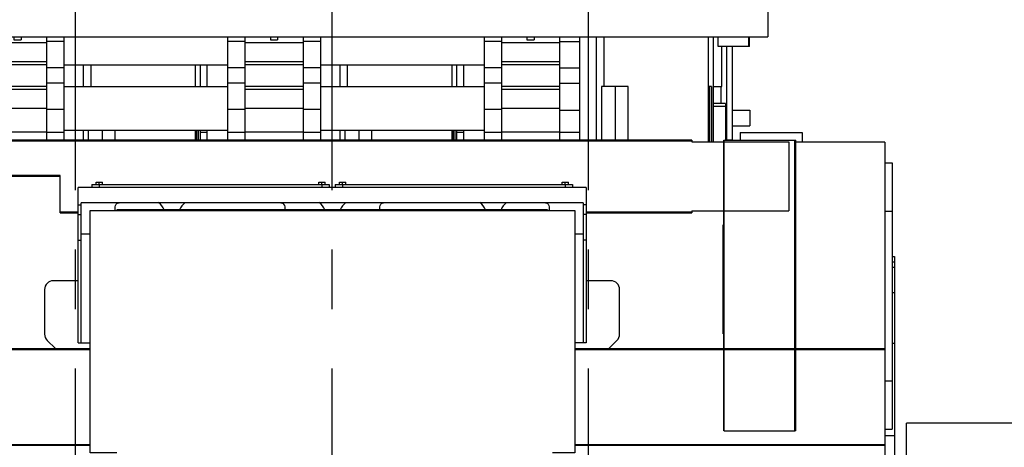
# Model space of a CAD drawing. Header units: millimetres. Extents: x 0 to 1189, y 0 to 841.
# Tile 149 of 193: x 560 to 641, y 634 to 669. Entities that reach past the tile are written whole.
import ezdxf

# ---------------------------------------------------------------- set-up
doc = ezdxf.new("R2010")
doc.units = ezdxf.units.MM
doc.header["$LTSCALE"] = 65.395
doc.linetypes.add('CENTER', pattern=[0.6, 0.375, -0.075, 0.075, -0.075])
for name, color, linetype in [('1937_111000_09_SIMPLE1_D_ABL206', 7, 'CONTINUOUS'), ('1937_111200_09_SIMPLE1_B_ABL248', 7, 'CONTINUOUS'), ('1937_421000_05_SIMPLE1_X_ABL454', 7, 'CONTINUOUS'), ('1937_832000_08_SIMPLE1_X_ABL252', 7, 'CONTINUOUS'), ('32007_040000_TLKGS_KS_ABL384', 7, 'CONTINUOUS'), ('32007_040000_TLKGS_KS_V_ABL361', 7, 'CONTINUOUS'), ('32007_041000_TLKGS_KS_ABL385', 7, 'CONTINUOUS'), ('32007_041000_TLKGS_KS_V_ABL362', 7, 'CONTINUOUS'), ('32007_394500_01_ABL386', 7, 'CONTINUOUS'), ('32067_030000_TLKGS_V_ABL8', 7, 'CONTINUOUS'), ('32067_100000_TLKGS_V_ABL194', 7, 'CONTINUOUS'), ('32067_300000_TLKGS_V_ABL210', 7, 'CONTINUOUS'), ('32067_400000_TLKGS_V_ABL453', 7, 'CONTINUOUS'), ('32067_700000_TLKGS_V_ABL9', 7, 'CONTINUOUS'), ('32067_727000_01_SIMPLE1_X_ABL10', 7, 'CONTINUOUS'), ('32067_800000_TLKGS_V_ABL45', 7, 'CONTINUOUS'), ('46007_884508_01_PBL387', 7, 'CONTINUOUS'), ('46007_884508_01_PBL416', 7, 'CONTINUOUS'), ('6M32E_GENSET_SCHUTZHAUBE_ABL335', 7, 'CONTINUOUS'), ('I4017-M8X20_PBL388', 7, 'CONTINUOUS'), ('I4017-M8X20_PBL415', 7, 'CONTINUOUS'), ('I4017-M8X20_PBL417', 7, 'CONTINUOUS'), ('I4017-M8X20_PBL449', 7, 'CONTINUOUS'), ('new_view_2_VBL0', 7, 'CONTINUOUS')]:
    doc.layers.add(name, color=color, linetype=linetype)

# ---------------------------------------------------------------- blocks, each defined once
blk = doc.blocks.new('32067_727000_01_SIMPLE1_T1_X_PBL11', base_point=(519.338, 693.219))
at = {"layer": '32067_727000_01_SIMPLE1_T1_X_PBL11', "color": 7, "linetype": 'CONTINUOUS'}
for p, q in [((621.358, 687.601), (621.358, 667.65)), ((483.698, 667.65), (621.358, 667.65)), ((617.238, 666.858), (617.238, 667.65)), ((619.778, 666.858), (619.778, 667.65)), ((619.838, 666.858), (619.838, 667.65)), ((619.838, 666.858), (617.238, 666.858))]:
    blk.add_line(p, q, dxfattribs=at)
blk = doc.blocks.new('32067_727000_01_SIMPLE1_X_ABL10', base_point=(519.338, 693.219))
at = {"layer": '32067_727000_01_SIMPLE1_T1_X_PBL11'}
blk.add_blockref('32067_727000_01_SIMPLE1_T1_X_PBL11', (519.338, 693.219), dxfattribs=at)
blk = doc.blocks.new('32067_700000_TLKGS_V_ABL9', base_point=(519.338, 693.219))
at = {"layer": '32067_727000_01_SIMPLE1_X_ABL10'}
blk.add_blockref('32067_727000_01_SIMPLE1_X_ABL10', (519.338, 693.219), dxfattribs=at)
blk = doc.blocks.new('32007_833000_01_SIMPLE1_T1_X_PBL448', base_point=(604.958, 663.395))
at = {"layer": '32007_833000_01_SIMPLE1_T1_X_PBL448', "color": 7, "linetype": 'CONTINUOUS'}
for p, q in [((604.138, 667.268), (604.138, 665.601)), ((605.778, 667.65), (605.778, 659.141)), ((604.138, 665.097), (605.778, 665.097)), ((604.138, 663.317), (604.138, 661.616)), ((604.138, 661.616), (605.778, 661.616)), ((604.138, 659.803), (605.778, 659.803))]:
    blk.add_line(p, q, dxfattribs=at)
at = {"layer": '32007_833000_01_SIMPLE1_T1_X_PBL448', "color": 9, "linetype": 'CONTINUOUS'}
for p, q in [((604.138, 667.268), (605.778, 667.268)), ((604.138, 663.825), (605.778, 663.825))]:
    blk.add_line(p, q, dxfattribs=at)
blk = doc.blocks.new('32007_833000_01_SIMPLE1_X#AF1_ABL46', base_point=(525.918, 647.683))
at = {"layer": '32007_833000_01_SIMPLE1_T1_X_PBL448'}
blk.add_blockref('32007_833000_01_SIMPLE1_T1_X_PBL448', (604.958, 663.395), dxfattribs=at)
blk = doc.blocks.new('1937_832000_08_SIMPLE1_T2_X_PBL321', base_point=(559.338, 663.395))
at = {"layer": '1937_832000_08_SIMPLE1_T2_X_PBL321', "color": 7, "linetype": 'CONTINUOUS'}
for p, q in [((556.938, 667.65), (556.938, 663.317)), ((559.038, 667.65), (559.038, 667.415)), ((559.038, 667.415), (559.638, 667.415)), ((559.638, 667.65), (559.638, 667.415)), ((561.738, 667.65), (561.738, 663.317)), ((556.938, 662.308), (556.938, 659.141)), ((561.738, 661.757), (561.738, 659.141))]:
    blk.add_line(p, q, dxfattribs=at)
at = {"layer": '1937_832000_08_SIMPLE1_T2_X_PBL321', "color": 9, "linetype": 'CONTINUOUS'}
for p, q in [((561.738, 667.161), (556.938, 667.161)), ((561.738, 665.601), (556.938, 665.601)), ((561.738, 665.361), (556.938, 665.361)), ((561.738, 663.557), (556.938, 663.557)), ((561.738, 663.317), (556.938, 663.317)), ((561.738, 661.757), (556.938, 661.757)), ((561.738, 659.797), (556.938, 659.797))]:
    blk.add_line(p, q, dxfattribs=at)
blk = doc.blocks.new('1937_832000_08_SIMPLE1_T3_X_PBL380', base_point=(562.458, 663.395))
at = {"layer": '1937_832000_08_SIMPLE1_T3_X_PBL380', "color": 7, "linetype": 'CONTINUOUS'}
for p, q in [((561.738, 667.269), (561.738, 665.601)), ((563.178, 667.65), (563.178, 659.141)), ((561.738, 663.317), (561.738, 661.653))]:
    blk.add_line(p, q, dxfattribs=at)
at = {"layer": '1937_832000_08_SIMPLE1_T3_X_PBL380', "color": 9, "linetype": 'CONTINUOUS'}
for p, q in [((563.178, 667.269), (561.738, 667.269)), ((563.178, 665.096), (561.738, 665.096)), ((563.178, 663.825), (561.738, 663.825)), ((563.178, 661.653), (561.738, 661.653)), ((563.178, 659.771), (561.738, 659.771))]:
    blk.add_line(p, q, dxfattribs=at)
blk = doc.blocks.new('1937_832000_08_SIMPLE1_T3_X_PBL412', base_point=(577.418, 663.395))
at = {"layer": '1937_832000_08_SIMPLE1_T3_X_PBL412', "color": 7, "linetype": 'CONTINUOUS'}
for p, q in [((576.698, 667.65), (576.698, 659.141)), ((578.138, 667.269), (578.138, 665.601)), ((578.138, 663.317), (578.138, 661.653))]:
    blk.add_line(p, q, dxfattribs=at)
at = {"layer": '1937_832000_08_SIMPLE1_T3_X_PBL412', "color": 9, "linetype": 'CONTINUOUS'}
for p, q in [((578.138, 667.269), (576.698, 667.269)), ((578.138, 665.096), (576.698, 665.096)), ((578.138, 663.825), (576.698, 663.825)), ((578.138, 661.653), (576.698, 661.653)), ((578.138, 659.771), (576.698, 659.771))]:
    blk.add_line(p, q, dxfattribs=at)
blk = doc.blocks.new('1937_832000_08_SIMPLE1_T2_X_PBL413', base_point=(580.538, 663.395))
at = {"layer": '1937_832000_08_SIMPLE1_T2_X_PBL413', "color": 7, "linetype": 'CONTINUOUS'}
for p, q in [((578.138, 667.65), (578.138, 663.317)), ((580.238, 667.65), (580.238, 667.415)), ((580.238, 667.415), (580.838, 667.415)), ((580.838, 667.65), (580.838, 667.415)), ((582.938, 667.65), (582.938, 663.317)), ((578.138, 662.308), (578.138, 659.141)), ((582.938, 661.757), (582.938, 659.141))]:
    blk.add_line(p, q, dxfattribs=at)
at = {"layer": '1937_832000_08_SIMPLE1_T2_X_PBL413', "color": 9, "linetype": 'CONTINUOUS'}
for p, q in [((582.938, 667.161), (578.138, 667.161)), ((582.938, 665.601), (578.138, 665.601)), ((582.938, 665.361), (578.138, 665.361)), ((582.938, 663.557), (578.138, 663.557)), ((582.938, 663.317), (578.138, 663.317)), ((582.938, 661.757), (578.138, 661.757)), ((582.938, 659.797), (578.138, 659.797))]:
    blk.add_line(p, q, dxfattribs=at)
blk = doc.blocks.new('1937_832000_08_SIMPLE1_T3_X_PBL414', base_point=(583.658, 663.395))
at = {"layer": '1937_832000_08_SIMPLE1_T3_X_PBL414', "color": 7, "linetype": 'CONTINUOUS'}
for p, q in [((582.938, 667.269), (582.938, 665.601)), ((584.378, 667.65), (584.378, 659.141)), ((582.938, 663.317), (582.938, 661.653))]:
    blk.add_line(p, q, dxfattribs=at)
at = {"layer": '1937_832000_08_SIMPLE1_T3_X_PBL414', "color": 9, "linetype": 'CONTINUOUS'}
for p, q in [((584.378, 667.269), (582.938, 667.269)), ((584.378, 665.096), (582.938, 665.096)), ((584.378, 663.825), (582.938, 663.825)), ((584.378, 661.653), (582.938, 661.653)), ((584.378, 659.771), (582.938, 659.771))]:
    blk.add_line(p, q, dxfattribs=at)
blk = doc.blocks.new('1937_832000_08_SIMPLE1_T3_X_PBL432', base_point=(598.618, 663.395))
at = {"layer": '1937_832000_08_SIMPLE1_T3_X_PBL432', "color": 7, "linetype": 'CONTINUOUS'}
for p, q in [((597.898, 667.65), (597.898, 659.141)), ((599.338, 667.269), (599.338, 665.601)), ((599.338, 663.317), (599.338, 661.653))]:
    blk.add_line(p, q, dxfattribs=at)
at = {"layer": '1937_832000_08_SIMPLE1_T3_X_PBL432', "color": 9, "linetype": 'CONTINUOUS'}
for p, q in [((599.338, 667.269), (597.898, 667.269)), ((599.338, 665.096), (597.898, 665.096)), ((599.338, 663.825), (597.898, 663.825)), ((599.338, 661.653), (597.898, 661.653)), ((599.338, 659.771), (597.898, 659.771))]:
    blk.add_line(p, q, dxfattribs=at)
blk = doc.blocks.new('1937_832000_08_SIMPLE1_T2_X_PBL433', base_point=(601.738, 663.395))
at = {"layer": '1937_832000_08_SIMPLE1_T2_X_PBL433', "color": 7, "linetype": 'CONTINUOUS'}
for p, q in [((599.338, 667.65), (599.338, 663.317)), ((601.438, 667.65), (601.438, 667.415)), ((601.438, 667.415), (602.038, 667.415)), ((602.038, 667.65), (602.038, 667.415)), ((604.138, 667.65), (604.138, 663.317)), ((604.138, 662.571), (604.138, 659.141)), ((599.338, 662.308), (599.338, 659.141))]:
    blk.add_line(p, q, dxfattribs=at)
at = {"layer": '1937_832000_08_SIMPLE1_T2_X_PBL433', "color": 9, "linetype": 'CONTINUOUS'}
for p, q in [((604.138, 667.161), (599.338, 667.161)), ((604.138, 665.601), (599.338, 665.601)), ((604.138, 665.361), (599.338, 665.361)), ((604.138, 663.557), (599.338, 663.557)), ((604.138, 663.317), (599.338, 663.317)), ((604.138, 661.757), (599.338, 661.757)), ((604.138, 659.797), (599.338, 659.797))]:
    blk.add_line(p, q, dxfattribs=at)
blk = doc.blocks.new('1937_832000_08_SIMPLE1_T5_X_PBL461', base_point=(548.738, 661.761))
at = {"layer": '1937_832000_08_SIMPLE1_T5_X_PBL461', "color": 7, "linetype": 'CONTINUOUS'}
for p, q in [((563.178, 663.561), (576.698, 663.561)), ((584.378, 663.561), (597.898, 663.561)), ((563.178, 659.961), (576.698, 659.961)), ((584.378, 659.961), (597.898, 659.961))]:
    blk.add_line(p, q, dxfattribs=at)
blk = doc.blocks.new('1937_832000_08_SIMPLE1_T5_X_PBL462', base_point=(548.738, 665.361))
at = {"layer": '1937_832000_08_SIMPLE1_T5_X_PBL462', "color": 7, "linetype": 'CONTINUOUS'}
for p, q in [((563.178, 665.361), (576.698, 665.361)), ((584.378, 665.361), (597.898, 665.361))]:
    blk.add_line(p, q, dxfattribs=at)
blk = doc.blocks.new('1937_832000_08_SIMPLE1_X_ABL252', base_point=(548.738, 663.395))
at = {"layer": '1937_832000_08_SIMPLE1_T2_X_PBL321'}
blk.add_blockref('1937_832000_08_SIMPLE1_T2_X_PBL321', (559.338, 663.395), dxfattribs=at)
at = {"layer": '1937_832000_08_SIMPLE1_T2_X_PBL413'}
blk.add_blockref('1937_832000_08_SIMPLE1_T2_X_PBL413', (580.538, 663.395), dxfattribs=at)
at = {"layer": '1937_832000_08_SIMPLE1_T2_X_PBL433'}
blk.add_blockref('1937_832000_08_SIMPLE1_T2_X_PBL433', (601.738, 663.395), dxfattribs=at)
at = {"layer": '1937_832000_08_SIMPLE1_T3_X_PBL380'}
blk.add_blockref('1937_832000_08_SIMPLE1_T3_X_PBL380', (562.458, 663.395), dxfattribs=at)
at = {"layer": '1937_832000_08_SIMPLE1_T3_X_PBL412'}
blk.add_blockref('1937_832000_08_SIMPLE1_T3_X_PBL412', (577.418, 663.395), dxfattribs=at)
at = {"layer": '1937_832000_08_SIMPLE1_T3_X_PBL414'}
blk.add_blockref('1937_832000_08_SIMPLE1_T3_X_PBL414', (583.658, 663.395), dxfattribs=at)
at = {"layer": '1937_832000_08_SIMPLE1_T3_X_PBL432'}
blk.add_blockref('1937_832000_08_SIMPLE1_T3_X_PBL432', (598.618, 663.395), dxfattribs=at)
at = {"layer": '1937_832000_08_SIMPLE1_T5_X_PBL461'}
blk.add_blockref('1937_832000_08_SIMPLE1_T5_X_PBL461', (548.738, 661.761), dxfattribs=at)
at = {"layer": '1937_832000_08_SIMPLE1_T5_X_PBL462'}
blk.add_blockref('1937_832000_08_SIMPLE1_T5_X_PBL462', (548.738, 665.361), dxfattribs=at)
blk = doc.blocks.new('32067_800000_TLKGS_V_ABL45', base_point=(525.918, 647.683))
at = {"layer": '1937_832000_08_SIMPLE1_X_ABL252'}
blk.add_blockref('1937_832000_08_SIMPLE1_X_ABL252', (548.738, 663.395), dxfattribs=at)
at = {"layer": '32007_833000_01_SIMPLE1_X#AF1_ABL46'}
blk.add_blockref('32007_833000_01_SIMPLE1_X#AF1_ABL46', (525.918, 647.683), dxfattribs=at)
blk = doc.blocks.new('1937_111000_09_SIMPLE1_T1_D_PBL207', base_point=(552.178, 621.461))
at = {"layer": '1937_111000_09_SIMPLE1_T1_D_PBL207', "color": 7, "linetype": 'CONTINUOUS'}
for p, q in [((631.018, 658.961), (623.658, 658.961)), ((631.018, 658.961), (631.018, 617.001)), ((564.366, 647.521), (562.298, 647.521)), ((608.378, 647.521), (606.338, 647.521)), ((561.578, 646.801), (561.578, 643.121)), ((609.098, 643.121), (609.098, 646.801)), ((561.796, 642.605), (562.479, 641.941)), ((608.198, 641.941), (608.88, 642.605))]:
    blk.add_line(p, q, dxfattribs=at)
for centre, start, end in [((562.298, 646.801), 90, 180), ((608.378, 646.801), 0, 90), ((562.298, 643.121), 180, 225.79566), ((608.378, 643.121), 314.20434, 360)]:
    blk.add_arc(centre, 0.72, start, end, dxfattribs=at)
blk = doc.blocks.new('1937_111000_09_SIMPLE1_T2_D_PBL318', base_point=(564.138, 662.251))
at = {"layer": '1937_111000_09_SIMPLE1_T2_D_PBL318', "color": 7, "linetype": 'CONTINUOUS'}
for p, q in [((553.818, 663.561), (553.818, 665.361)), ((565.418, 663.561), (565.418, 665.361)), ((574.058, 663.561), (574.058, 665.361)), ((574.458, 663.561), (574.458, 665.361)), ((553.818, 659.141), (553.818, 659.961)), ((565.194, 659.961), (565.194, 659.141)), ((567.415, 659.141), (567.415, 659.961)), ((574.058, 659.141), (574.058, 659.961)), ((574.282, 659.961), (574.282, 659.141)), ((574.458, 659.141), (574.458, 659.961))]:
    blk.add_line(p, q, dxfattribs=at)
at = {"layer": '1937_111000_09_SIMPLE1_T2_D_PBL318', "color": 9, "linetype": 'CONTINUOUS'}
for p, q in [((564.802, 663.561), (564.802, 665.361)), ((564.802, 659.141), (564.802, 659.961)), ((566.37, 659.141), (566.37, 659.961)), ((574.161, 659.141), (574.161, 659.961))]:
    blk.add_line(p, q, dxfattribs=at)
blk = doc.blocks.new('1937_111000_09_SIMPLE1_T2_D_PBL411', base_point=(585.338, 662.251))
at = {"layer": '1937_111000_09_SIMPLE1_T2_D_PBL411', "color": 7, "linetype": 'CONTINUOUS'}
for p, q in [((575.018, 663.561), (575.018, 665.361)), ((586.618, 663.561), (586.618, 665.361)), ((595.258, 663.561), (595.258, 665.361)), ((595.658, 663.561), (595.658, 665.361)), ((575.018, 659.141), (575.018, 659.961)), ((586.394, 659.961), (586.394, 659.141)), ((588.615, 659.141), (588.615, 659.961)), ((595.258, 659.141), (595.258, 659.961)), ((595.482, 659.961), (595.482, 659.141)), ((595.658, 659.141), (595.658, 659.961))]:
    blk.add_line(p, q, dxfattribs=at)
at = {"layer": '1937_111000_09_SIMPLE1_T2_D_PBL411', "color": 9, "linetype": 'CONTINUOUS'}
for p, q in [((586.002, 663.561), (586.002, 665.361)), ((586.002, 659.141), (586.002, 659.961)), ((587.57, 659.141), (587.57, 659.961)), ((595.361, 659.141), (595.361, 659.961))]:
    blk.add_line(p, q, dxfattribs=at)
blk = doc.blocks.new('1937_111000_09_SIMPLE1_T2_D_PBL431', base_point=(606.878, 663.319))
at = {"layer": '1937_111000_09_SIMPLE1_T2_D_PBL431', "color": 9, "linetype": 'CONTINUOUS'}
for p, q in [((607.202, 659.141), (607.202, 667.65)), ((608.77, 659.141), (608.77, 663.561)), ((616.561, 658.989), (616.561, 663.561))]:
    blk.add_line(p, q, dxfattribs=at)
at = {"layer": '1937_111000_09_SIMPLE1_T2_D_PBL431', "color": 7, "linetype": 'CONTINUOUS'}
for p, q in [((607.818, 663.561), (607.818, 667.65)), ((616.458, 658.989), (616.458, 667.65)), ((616.858, 658.989), (616.858, 667.65)), ((617.538, 663.561), (617.538, 666.858)), ((596.218, 663.561), (596.218, 665.361)), ((607.594, 663.561), (607.594, 659.141)), ((609.815, 663.561), (607.594, 663.561)), ((609.815, 659.141), (609.815, 663.561)), ((616.682, 663.561), (616.458, 663.561)), ((616.682, 663.561), (616.682, 658.989)), ((616.858, 663.561), (617.538, 663.561)), ((596.218, 659.141), (596.218, 659.961))]:
    blk.add_line(p, q, dxfattribs=at)
blk = doc.blocks.new('1937_111000_09_SIMPLE1_D_ABL206', base_point=(552.178, 625.805))
at = {"layer": '1937_111000_09_SIMPLE1_T1_D_PBL207'}
blk.add_blockref('1937_111000_09_SIMPLE1_T1_D_PBL207', (552.178, 621.461), dxfattribs=at)
at = {"layer": '1937_111000_09_SIMPLE1_T2_D_PBL318'}
blk.add_blockref('1937_111000_09_SIMPLE1_T2_D_PBL318', (564.138, 662.251), dxfattribs=at)
at = {"layer": '1937_111000_09_SIMPLE1_T2_D_PBL411'}
blk.add_blockref('1937_111000_09_SIMPLE1_T2_D_PBL411', (585.338, 662.251), dxfattribs=at)
at = {"layer": '1937_111000_09_SIMPLE1_T2_D_PBL431'}
blk.add_blockref('1937_111000_09_SIMPLE1_T2_D_PBL431', (606.878, 663.319), dxfattribs=at)
blk = doc.blocks.new('32007_116500_01_SIMPLE1_T2_X_PBL457', base_point=(621.618, 659.361))
at = {"layer": '32007_116500_01_SIMPLE1_T2_X_PBL457', "color": 7, "linetype": 'CONTINUOUS'}
for p, q in [((619.058, 659.761), (619.058, 659.141)), ((619.058, 659.761), (624.178, 659.761)), ((624.178, 659.761), (624.178, 658.961))]:
    blk.add_line(p, q, dxfattribs=at)
blk = doc.blocks.new('32007_116500_01_SIMPLE1_X#AF3_ABL220', base_point=(553.467, 673.421))
at = {"layer": '32007_116500_01_SIMPLE1_T2_X_PBL457'}
blk.add_blockref('32007_116500_01_SIMPLE1_T2_X_PBL457', (621.618, 659.361), dxfattribs=at)
blk = doc.blocks.new('1937_111200_09_SIMPLE1_T6_B_PBL320', base_point=(564.139, 638.758))
at = {"layer": '1937_111200_09_SIMPLE1_T6_B_PBL320', "color": 2, "linetype": 'CENTER'}
blk.add_line((564.139, 615.761), (564.139, 688.889), dxfattribs=at)
blk = doc.blocks.new('1937_111200_09_SIMPLE1_T6_B_PBL376', base_point=(585.339, 638.838))
at = {"layer": '1937_111200_09_SIMPLE1_T6_B_PBL376', "color": 2, "linetype": 'CENTER'}
blk.add_line((585.339, 615.761), (585.339, 689.05), dxfattribs=at)
blk = doc.blocks.new('1937_111200_09_SIMPLE1_T6_B_PBL377', base_point=(606.538, 639.319))
at = {"layer": '1937_111200_09_SIMPLE1_T6_B_PBL377', "color": 2, "linetype": 'CENTER'}
blk.add_line((606.538, 615.761), (606.538, 689.371), dxfattribs=at)
blk = doc.blocks.new('1937_111200_09_SIMPLE1_T2_B_PBL445', base_point=(631.318, 646.261))
at = {"layer": '1937_111200_09_SIMPLE1_T2_B_PBL445', "color": 7, "linetype": 'CONTINUOUS'}
for p, q in [((631.018, 657.261), (631.618, 657.261)), ((631.618, 657.261), (631.618, 635.261)), ((631.018, 635.261), (631.618, 635.261))]:
    blk.add_line(p, q, dxfattribs=at)
at = {"layer": '1937_111200_09_SIMPLE1_T2_B_PBL445', "color": 9, "linetype": 'CONTINUOUS'}
for p, q in [((631.018, 653.261), (631.618, 653.261)), ((631.018, 639.261), (631.618, 639.261))]:
    blk.add_line(p, q, dxfattribs=at)
blk = doc.blocks.new('1937_111200_09_SIMPLE1_B_ABL248', base_point=(561.879, 639.098))
at = {"layer": '1937_111200_09_SIMPLE1_T2_B_PBL445'}
blk.add_blockref('1937_111200_09_SIMPLE1_T2_B_PBL445', (631.318, 646.261), dxfattribs=at)
at = {"layer": '1937_111200_09_SIMPLE1_T6_B_PBL320'}
blk.add_blockref('1937_111200_09_SIMPLE1_T6_B_PBL320', (564.139, 638.758), dxfattribs=at)
at = {"layer": '1937_111200_09_SIMPLE1_T6_B_PBL376'}
blk.add_blockref('1937_111200_09_SIMPLE1_T6_B_PBL376', (585.339, 638.838), dxfattribs=at)
at = {"layer": '1937_111200_09_SIMPLE1_T6_B_PBL377'}
blk.add_blockref('1937_111200_09_SIMPLE1_T6_B_PBL377', (606.538, 639.319), dxfattribs=at)
blk = doc.blocks.new('32067_171000_01_SIMPLE1_T2_X_PBL451', base_point=(617.954, 662.999))
at = {"layer": '32067_171000_01_SIMPLE1_T2_X_PBL451', "color": 7, "linetype": 'CONTINUOUS'}
for p, q in [((617.924, 666.858), (617.924, 659.141)), ((618.404, 666.858), (618.404, 659.148)), ((617.504, 662.161), (617.504, 663.561)), ((617.984, 659.148), (617.984, 659.141)), ((617.984, 659.148), (618.404, 659.148))]:
    blk.add_line(p, q, dxfattribs=at)
blk = doc.blocks.new('32067_171000_01_SIMPLE1_T1_X_PBL456', base_point=(553.766, 659.441))
at = {"layer": '32067_171000_01_SIMPLE1_T1_X_PBL456', "color": 7, "linetype": 'CONTINUOUS'}
for p, q in [((575.018, 659.761), (574.458, 659.761)), ((596.218, 659.761), (595.658, 659.761)), ((617.924, 659.761), (617.858, 659.761)), ((618.138, 659.148), (618.138, 659.141))]:
    blk.add_line(p, q, dxfattribs=at)
blk = doc.blocks.new('32067_171000_01_SIMPLE1_X_ABL450', base_point=(553.899, 662.989))
at = {"layer": '32067_171000_01_SIMPLE1_T1_X_PBL456'}
blk.add_blockref('32067_171000_01_SIMPLE1_T1_X_PBL456', (553.766, 659.441), dxfattribs=at)
at = {"layer": '32067_171000_01_SIMPLE1_T2_X_PBL451'}
blk.add_blockref('32067_171000_01_SIMPLE1_T2_X_PBL451', (617.954, 662.999), dxfattribs=at)
blk = doc.blocks.new('32067_100000_TLKGS_V_ABL194', base_point=(551.338, 635.506))
at = {"layer": '1937_111000_09_SIMPLE1_D_ABL206'}
blk.add_blockref('1937_111000_09_SIMPLE1_D_ABL206', (552.178, 625.805), dxfattribs=at)
at = {"layer": '1937_111200_09_SIMPLE1_B_ABL248'}
blk.add_blockref('1937_111200_09_SIMPLE1_B_ABL248', (561.879, 639.098), dxfattribs=at)
at = {"layer": '32007_116500_01_SIMPLE1_X#AF3_ABL220'}
blk.add_blockref('32007_116500_01_SIMPLE1_X#AF3_ABL220', (553.467, 673.421), dxfattribs=at)
at = {"layer": '32067_171000_01_SIMPLE1_X_ABL450'}
blk.add_blockref('32067_171000_01_SIMPLE1_X_ABL450', (553.899, 662.989), dxfattribs=at)
blk = doc.blocks.new('32007_390200_01_SIMPLE1_T1_X_PBL444', base_point=(620.658, 647.141))
at = {"layer": '32007_390200_01_SIMPLE1_T1_X_PBL444', "color": 7, "linetype": 'CONTINUOUS'}
for p, q in [((617.708, 641.941), (617.708, 659.141)), ((617.708, 659.141), (617.738, 659.141)), ((617.738, 659.141), (623.658, 659.141)), ((623.608, 641.941), (623.608, 659.141)), ((623.658, 642.141), (623.658, 659.141)), ((617.658, 643.141), (617.658, 652.141)), ((617.658, 652.141), (617.708, 652.141)), ((617.658, 643.141), (617.708, 643.141)), ((623.608, 642.141), (623.658, 642.141)), ((623.652, 641.941), (623.652, 642.141)), ((617.708, 635.141), (617.708, 641.891)), ((623.608, 635.141), (623.608, 641.891)), ((623.652, 635.141), (623.652, 641.891)), ((617.738, 635.141), (617.708, 635.141)), ((617.738, 635.141), (623.578, 635.141)), ((623.652, 635.141), (623.578, 635.141))]:
    blk.add_line(p, q, dxfattribs=at)
at = {"layer": '32007_390200_01_SIMPLE1_T1_X_PBL444', "color": 9, "linetype": 'CONTINUOUS'}
for p, q in [((617.738, 641.941), (617.738, 659.141)), ((623.578, 641.941), (623.578, 659.141)), ((617.738, 635.141), (617.738, 641.891)), ((623.578, 635.141), (623.578, 641.891))]:
    blk.add_line(p, q, dxfattribs=at)
blk = doc.blocks.new('32007_390200_01_SIMPLE1_X#AF0_ABL211', base_point=(551.356, 647.121))
at = {"layer": '32007_390200_01_SIMPLE1_T1_X_PBL444'}
blk.add_blockref('32007_390200_01_SIMPLE1_T1_X_PBL444', (620.658, 647.141), dxfattribs=at)
blk = doc.blocks.new('32067_390200_01_SIMPLE1_T1_X_PBL214', base_point=(555.274, 646.541))
at = {"layer": '32067_390200_01_SIMPLE1_T1_X_PBL214', "color": 7, "linetype": 'CONTINUOUS'}
for p, q in [((615.078, 659.141), (519.738, 659.141)), ((615.078, 659.091), (519.738, 659.091)), ((615.078, 659.141), (615.078, 659.061)), ((615.078, 659.061), (615.078, 658.989)), ((615.078, 658.989), (623.078, 658.989)), ((623.078, 658.989), (623.078, 653.293)), ((562.878, 656.191), (519.738, 656.191)), ((562.878, 656.141), (519.738, 656.141)), ((562.878, 653.141), (562.878, 656.221)), ((562.878, 653.191), (564.366, 653.191)), ((562.878, 653.141), (564.366, 653.141)), ((606.338, 653.191), (615.078, 653.191)), ((606.338, 653.141), (615.078, 653.141)), ((615.078, 653.293), (615.078, 653.221)), ((615.078, 653.293), (623.078, 653.293)), ((615.078, 653.221), (615.078, 653.141)), ((541.738, 641.941), (565.338, 641.941)), ((541.738, 641.891), (565.338, 641.891)), ((605.398, 641.941), (631.014, 641.941)), ((605.398, 641.891), (631.014, 641.891)), ((631.014, 641.941), (631.014, 633.941)), ((541.738, 633.991), (565.338, 633.991)), ((541.738, 633.941), (565.338, 633.941)), ((605.398, 633.991), (631.014, 633.991)), ((605.398, 633.941), (631.014, 633.941))]:
    blk.add_line(p, q, dxfattribs=at)
at = {"layer": '32067_390200_01_SIMPLE1_T1_X_PBL214', "color": 9, "linetype": 'CONTINUOUS'}
for p, q in [((615.078, 659.061), (519.738, 659.061)), ((562.878, 656.221), (519.738, 656.221)), ((562.878, 653.221), (564.366, 653.221)), ((606.338, 653.221), (615.078, 653.221)), ((541.738, 641.861), (565.338, 641.861)), ((605.398, 641.861), (631.014, 641.861)), ((541.738, 634.021), (565.338, 634.021)), ((605.398, 634.021), (631.014, 634.021))]:
    blk.add_line(p, q, dxfattribs=at)
blk = doc.blocks.new('32067_390200_01_SIMPLE1_X_ABL213', base_point=(555.274, 646.541))
at = {"layer": '32067_390200_01_SIMPLE1_T1_X_PBL214'}
blk.add_blockref('32067_390200_01_SIMPLE1_T1_X_PBL214', (555.274, 646.541), dxfattribs=at)
blk = doc.blocks.new('34007_390700_01_SIMPLE1_T2_X_PBL381', base_point=(585.352, 648.811))
at = {"layer": '34007_390700_01_SIMPLE1_T2_X_PBL381', "color": 7, "linetype": 'CONTINUOUS'}
for p, q in [((564.366, 642.401), (564.366, 655.221)), ((606.338, 655.221), (564.366, 655.221)), ((606.338, 655.221), (606.338, 642.401)), ((564.366, 653.781), (564.606, 653.781)), ((564.606, 642.401), (564.606, 653.967)), ((606.098, 653.967), (564.606, 653.967)), ((567.42, 653.317), (567.42, 653.629)), ((567.538, 653.381), (567.538, 653.317)), ((603.138, 653.381), (567.538, 653.381)), ((581.42, 653.629), (581.42, 653.381)), ((589.284, 653.381), (589.284, 653.629)), ((603.138, 653.381), (603.138, 653.317)), ((603.284, 653.629), (603.284, 653.317)), ((606.098, 653.967), (606.098, 642.401)), ((606.338, 653.781), (606.098, 653.781)), ((564.366, 652.981), (564.606, 652.981)), ((606.338, 652.981), (606.098, 652.981)), ((565.338, 651.376), (564.606, 651.376)), ((606.098, 651.376), (605.398, 651.376)), ((564.366, 650.865), (564.606, 650.865)), ((606.338, 650.865), (606.098, 650.865)), ((564.366, 642.401), (565.338, 642.401)), ((606.338, 642.401), (605.398, 642.401))]:
    blk.add_line(p, q, dxfattribs=at)
for centre, start, end in [((570.327, 652.981), 19.46991, 56.10176), ((573.87, 652.981), 123.89824, 160.53009), ((583.607, 652.981), 19.46991, 56.10176), ((587.15, 652.981), 123.89824, 160.53009), ((596.887, 652.981), 19.46991, 56.10176), ((600.43, 652.981), 123.89824, 160.53009)]:
    blk.add_arc(centre, 1.2, start, end, dxfattribs=at)
for points, knots in [([(567.42, 653.629), (567.42, 653.707), (567.491, 653.874), (567.649, 653.951), (567.733, 653.967)], [0, 0, 0, 0, 0.477611, 1, 1, 1, 1]), ([(581.107, 653.967), (581.191, 653.951), (581.349, 653.874), (581.42, 653.707), (581.42, 653.629)], [0, 0, 0, 0, 0.522389, 1, 1, 1, 1]), ([(589.284, 653.629), (589.284, 653.707), (589.355, 653.874), (589.513, 653.951), (589.597, 653.967)], [0, 0, 0, 0, 0.477611, 1, 1, 1, 1]), ([(602.971, 653.967), (603.055, 653.951), (603.213, 653.874), (603.284, 653.707), (603.284, 653.629)], [0, 0, 0, 0, 0.522389, 1, 1, 1, 1])]:
    blk.add_open_spline(points, degree=3, knots=knots, dxfattribs=at)
blk = doc.blocks.new('34007_390700_01_SIMPLE1_X#AF0_ABL258', base_point=(553.552, 641.482))
at = {"layer": '34007_390700_01_SIMPLE1_T2_X_PBL381'}
blk.add_blockref('34007_390700_01_SIMPLE1_T2_X_PBL381', (585.352, 648.811), dxfattribs=at)
blk = doc.blocks.new('32067_300000_TLKGS_V_ABL210', base_point=(555.034, 641.482))
at = {"layer": '32007_390200_01_SIMPLE1_X#AF0_ABL211'}
blk.add_blockref('32007_390200_01_SIMPLE1_X#AF0_ABL211', (551.356, 647.121), dxfattribs=at)
at = {"layer": '32067_390200_01_SIMPLE1_X_ABL213'}
blk.add_blockref('32067_390200_01_SIMPLE1_X_ABL213', (555.274, 646.541), dxfattribs=at)
at = {"layer": '34007_390700_01_SIMPLE1_X#AF0_ABL258'}
blk.add_blockref('34007_390700_01_SIMPLE1_X#AF0_ABL258', (553.552, 641.482), dxfattribs=at)
blk = doc.blocks.new('1937_421000_05_SIMPLE1_T1_X_PBL455', base_point=(618.358, 660.651))
at = {"layer": '1937_421000_05_SIMPLE1_T1_X_PBL455', "color": 7, "linetype": 'CONTINUOUS'}
for p, q in [((617.858, 662.161), (616.858, 662.161)), ((617.858, 661.921), (616.858, 661.921)), ((617.858, 662.161), (617.858, 659.141)), ((617.858, 661.601), (617.924, 661.601)), ((618.404, 661.601), (619.858, 661.601)), ((619.858, 661.601), (619.858, 660.321)), ((617.858, 660.321), (617.924, 660.321)), ((618.404, 660.321), (619.858, 660.321))]:
    blk.add_line(p, q, dxfattribs=at)
blk = doc.blocks.new('1937_421000_05_SIMPLE1_X_ABL454', base_point=(618.358, 660.651))
at = {"layer": '1937_421000_05_SIMPLE1_T1_X_PBL455'}
blk.add_blockref('1937_421000_05_SIMPLE1_T1_X_PBL455', (618.358, 660.651), dxfattribs=at)
blk = doc.blocks.new('32067_400000_TLKGS_V_ABL453', base_point=(618.358, 660.651))
at = {"layer": '1937_421000_05_SIMPLE1_X_ABL454'}
blk.add_blockref('1937_421000_05_SIMPLE1_X_ABL454', (618.358, 660.651), dxfattribs=at)
blk = doc.blocks.new('32067_030000_TLKGS_V_ABL8', base_point=(524.768, 650.451))
at = {"layer": '32067_100000_TLKGS_V_ABL194'}
blk.add_blockref('32067_100000_TLKGS_V_ABL194', (551.338, 635.506), dxfattribs=at)
at = {"layer": '32067_300000_TLKGS_V_ABL210'}
blk.add_blockref('32067_300000_TLKGS_V_ABL210', (555.034, 641.482), dxfattribs=at)
at = {"layer": '32067_400000_TLKGS_V_ABL453'}
blk.add_blockref('32067_400000_TLKGS_V_ABL453', (618.358, 660.651), dxfattribs=at)
at = {"layer": '32067_700000_TLKGS_V_ABL9'}
blk.add_blockref('32067_700000_TLKGS_V_ABL9', (519.338, 693.219), dxfattribs=at)
at = {"layer": '32067_800000_TLKGS_V_ABL45'}
blk.add_blockref('32067_800000_TLKGS_V_ABL45', (525.918, 647.683), dxfattribs=at)
blk = doc.blocks.new('32007_390500_01_SIMPLE1_T1_X_PBL383', base_point=(585.368, 643.317))
at = {"layer": '32007_390500_01_SIMPLE1_T1_X_PBL383', "color": 7, "linetype": 'CONTINUOUS'}
for p, q in [((565.338, 633.317), (565.338, 653.317)), ((565.338, 653.317), (605.398, 653.317)), ((605.398, 653.317), (605.398, 633.317)), ((567.552, 633.317), (565.338, 633.317)), ((605.398, 633.317), (603.552, 633.317))]:
    blk.add_line(p, q, dxfattribs=at)
blk = doc.blocks.new('32007_390500_01_SIMPLE1_X_ABL382', base_point=(585.368, 643.317))
at = {"layer": '32007_390500_01_SIMPLE1_T1_X_PBL383'}
blk.add_blockref('32007_390500_01_SIMPLE1_T1_X_PBL383', (585.368, 643.317), dxfattribs=at)
blk = doc.blocks.new('32007_313000_01_SIMPLE1_T1_X_PBL443', base_point=(631.418, 640.048))
at = {"layer": '32007_313000_01_SIMPLE1_T1_X_PBL443', "color": 7, "linetype": 'CONTINUOUS'}
for p, q in [((631.618, 649.535), (631.818, 649.535)), ((631.818, 649.535), (631.818, 630.561)), ((631.618, 649.09), (631.818, 649.09)), ((631.618, 646.561), (631.818, 646.561)), ((631.618, 642.361), (631.818, 642.361)), ((631.018, 634.761), (631.818, 634.761)), ((631.018, 630.561), (631.818, 630.561))]:
    blk.add_line(p, q, dxfattribs=at)
at = {"layer": '32007_313000_01_SIMPLE1_T1_X_PBL443', "color": 9, "linetype": 'CONTINUOUS'}
blk.add_line((631.618, 648.65), (631.818, 648.65), dxfattribs=at)
blk = doc.blocks.new('32007_313000_01_SIMPLE1_X_ABL442', base_point=(631.418, 640.048))
at = {"layer": '32007_313000_01_SIMPLE1_T1_X_PBL443'}
blk.add_blockref('32007_313000_01_SIMPLE1_T1_X_PBL443', (631.418, 640.048), dxfattribs=at)
blk = doc.blocks.new('32007_041000_TLKGS_KS_V_ABL362', base_point=(601.762, 619.359))
at = {"layer": '32007_313000_01_SIMPLE1_X_ABL442'}
blk.add_blockref('32007_313000_01_SIMPLE1_X_ABL442', (631.418, 640.048), dxfattribs=at)
at = {"layer": '32007_390500_01_SIMPLE1_X_ABL382'}
blk.add_blockref('32007_390500_01_SIMPLE1_X_ABL382', (585.368, 643.317), dxfattribs=at)
blk = doc.blocks.new('32007_040000_TLKGS_KS_V_ABL361', base_point=(601.762, 619.359))
at = {"layer": '32007_041000_TLKGS_KS_V_ABL362'}
blk.add_blockref('32007_041000_TLKGS_KS_V_ABL362', (601.762, 619.359), dxfattribs=at)
blk = doc.blocks.new('46007_884508_01_PBL387', base_point=(575.298, 655.341))
at = {"layer": '46007_884508_01_PBL387', "color": 7, "linetype": 'CONTINUOUS'}
for p, q in [((565.498, 655.461), (565.498, 655.221)), ((565.498, 655.461), (585.098, 655.461)), ((585.098, 655.461), (585.098, 655.221))]:
    blk.add_line(p, q, dxfattribs=at)
at = {"layer": '46007_884508_01_PBL387', "color": 9, "linetype": 'CONTINUOUS'}
for p, q in [((566.098, 655.461), (566.098, 655.221)), ((584.498, 655.461), (584.498, 655.221))]:
    blk.add_line(p, q, dxfattribs=at)
blk = doc.blocks.new('I4017-M8X20_PBL388', base_point=(566.098, 655.567))
at = {"layer": 'I4017-M8X20_PBL388', "color": 7, "linetype": 'CONTINUOUS'}
for p, q in [((565.838, 655.467), (565.838, 655.673)), ((565.838, 655.673), (566.358, 655.673)), ((565.838, 655.467), (566.358, 655.467)), ((565.866, 655.467), (565.866, 655.461)), ((566.098, 655.467), (566.098, 655.662)), ((566.33, 655.467), (566.33, 655.461)), ((566.358, 655.467), (566.358, 655.673))]:
    blk.add_line(p, q, dxfattribs=at)
for points in [[(565.838, 655.662), (565.881, 655.669), (565.925, 655.673), (565.968, 655.673)], [(565.968, 655.673), (566.012, 655.673), (566.055, 655.669), (566.098, 655.662)], [(566.098, 655.662), (566.141, 655.669), (566.185, 655.673), (566.228, 655.673)], [(566.228, 655.673), (566.272, 655.673), (566.315, 655.669), (566.358, 655.662)]]:
    blk.add_open_spline(points, degree=3, dxfattribs=at)
blk = doc.blocks.new('I4017-M8X20_PBL415', base_point=(584.498, 655.567))
at = {"layer": 'I4017-M8X20_PBL415', "color": 7, "linetype": 'CONTINUOUS'}
for p, q in [((584.238, 655.467), (584.238, 655.673)), ((584.238, 655.673), (584.758, 655.673)), ((584.238, 655.467), (584.758, 655.467)), ((584.266, 655.467), (584.266, 655.461)), ((584.498, 655.467), (584.498, 655.662)), ((584.73, 655.467), (584.73, 655.461)), ((584.758, 655.467), (584.758, 655.673))]:
    blk.add_line(p, q, dxfattribs=at)
for points in [[(584.238, 655.662), (584.281, 655.669), (584.325, 655.673), (584.368, 655.673)], [(584.368, 655.673), (584.412, 655.673), (584.455, 655.669), (584.498, 655.662)], [(584.498, 655.662), (584.541, 655.669), (584.585, 655.673), (584.628, 655.673)], [(584.628, 655.673), (584.672, 655.673), (584.715, 655.669), (584.758, 655.662)]]:
    blk.add_open_spline(points, degree=3, dxfattribs=at)
blk = doc.blocks.new('46007_884508_01_PBL416', base_point=(595.402, 655.341))
at = {"layer": '46007_884508_01_PBL416', "color": 7, "linetype": 'CONTINUOUS'}
for p, q in [((585.602, 655.461), (585.602, 655.221)), ((585.602, 655.461), (605.202, 655.461)), ((605.202, 655.461), (605.202, 655.221))]:
    blk.add_line(p, q, dxfattribs=at)
at = {"layer": '46007_884508_01_PBL416', "color": 9, "linetype": 'CONTINUOUS'}
for p, q in [((586.202, 655.461), (586.202, 655.221)), ((604.602, 655.461), (604.602, 655.221))]:
    blk.add_line(p, q, dxfattribs=at)
blk = doc.blocks.new('I4017-M8X20_PBL417', base_point=(586.202, 655.567))
at = {"layer": 'I4017-M8X20_PBL417', "color": 7, "linetype": 'CONTINUOUS'}
for p, q in [((585.942, 655.467), (585.942, 655.673)), ((585.942, 655.673), (586.462, 655.673)), ((585.942, 655.467), (586.462, 655.467)), ((585.97, 655.467), (585.97, 655.461)), ((586.202, 655.467), (586.202, 655.662)), ((586.434, 655.467), (586.434, 655.461)), ((586.462, 655.467), (586.462, 655.673))]:
    blk.add_line(p, q, dxfattribs=at)
for points in [[(585.942, 655.662), (585.985, 655.669), (586.029, 655.673), (586.072, 655.673)], [(586.072, 655.673), (586.116, 655.673), (586.159, 655.669), (586.202, 655.662)], [(586.202, 655.662), (586.245, 655.669), (586.289, 655.673), (586.332, 655.673)], [(586.332, 655.673), (586.376, 655.673), (586.419, 655.669), (586.462, 655.662)]]:
    blk.add_open_spline(points, degree=3, dxfattribs=at)
blk = doc.blocks.new('I4017-M8X20_PBL449', base_point=(604.602, 655.567))
at = {"layer": 'I4017-M8X20_PBL449', "color": 7, "linetype": 'CONTINUOUS'}
for p, q in [((604.342, 655.467), (604.342, 655.673)), ((604.342, 655.673), (604.862, 655.673)), ((604.342, 655.467), (604.862, 655.467)), ((604.37, 655.467), (604.37, 655.461)), ((604.602, 655.467), (604.602, 655.662)), ((604.834, 655.467), (604.834, 655.461)), ((604.862, 655.467), (604.862, 655.673))]:
    blk.add_line(p, q, dxfattribs=at)
for points in [[(604.342, 655.662), (604.385, 655.669), (604.429, 655.673), (604.472, 655.673)], [(604.472, 655.673), (604.516, 655.673), (604.559, 655.669), (604.602, 655.662)], [(604.602, 655.662), (604.645, 655.669), (604.689, 655.673), (604.732, 655.673)], [(604.732, 655.673), (604.776, 655.673), (604.819, 655.669), (604.862, 655.662)]]:
    blk.add_open_spline(points, degree=3, dxfattribs=at)
blk = doc.blocks.new('32007_394500_01_ABL386', base_point=(585.35, 655.447))
at = {"layer": '46007_884508_01_PBL387'}
blk.add_blockref('46007_884508_01_PBL387', (575.298, 655.341), dxfattribs=at)
at = {"layer": '46007_884508_01_PBL416'}
blk.add_blockref('46007_884508_01_PBL416', (595.402, 655.341), dxfattribs=at)
at = {"layer": 'I4017-M8X20_PBL388'}
blk.add_blockref('I4017-M8X20_PBL388', (566.098, 655.567), dxfattribs=at)
at = {"layer": 'I4017-M8X20_PBL415'}
blk.add_blockref('I4017-M8X20_PBL415', (584.498, 655.567), dxfattribs=at)
at = {"layer": 'I4017-M8X20_PBL417'}
blk.add_blockref('I4017-M8X20_PBL417', (586.202, 655.567), dxfattribs=at)
at = {"layer": 'I4017-M8X20_PBL449'}
blk.add_blockref('I4017-M8X20_PBL449', (604.602, 655.567), dxfattribs=at)
blk = doc.blocks.new('32007_041000_TLKGS_KS_ABL385', base_point=(585.35, 655.447))
at = {"layer": '32007_394500_01_ABL386'}
blk.add_blockref('32007_394500_01_ABL386', (585.35, 655.447), dxfattribs=at)
blk = doc.blocks.new('32007_040000_TLKGS_KS_ABL384', base_point=(585.35, 655.447))
at = {"layer": '32007_041000_TLKGS_KS_ABL385'}
blk.add_blockref('32007_041000_TLKGS_KS_ABL385', (585.35, 655.447), dxfattribs=at)
blk = doc.blocks.new('32067_000000_TLKGS_MARKETING_ABL3', base_point=(526.532, 650.451))
at = {"layer": '32007_040000_TLKGS_KS_ABL384'}
blk.add_blockref('32007_040000_TLKGS_KS_ABL384', (585.35, 655.447), dxfattribs=at)
at = {"layer": '32007_040000_TLKGS_KS_V_ABL361'}
blk.add_blockref('32007_040000_TLKGS_KS_V_ABL361', (601.762, 619.359), dxfattribs=at)
at = {"layer": '32067_030000_TLKGS_V_ABL8'}
blk.add_blockref('32067_030000_TLKGS_V_ABL8', (524.768, 650.451), dxfattribs=at)
blk = doc.blocks.new('6M32E_GENSET_SCHUTZHAUBE_T1_PBL336', base_point=(617.353, 609.861))
at = {"layer": '6M32E_GENSET_SCHUTZHAUBE_T1_PBL336', "color": 7, "linetype": 'CONTINUOUS'}
for p in [(657.498, 635.761), (632.818, 622.257)]:
    blk.add_line(p, (632.818, 635.761), dxfattribs=at)
blk = doc.blocks.new('6M32E_GENSET_SCHUTZHAUBE_ABL335', base_point=(617.353, 609.861))
at = {"layer": '6M32E_GENSET_SCHUTZHAUBE_T1_PBL336'}
blk.add_blockref('6M32E_GENSET_SCHUTZHAUBE_T1_PBL336', (617.353, 609.861), dxfattribs=at)
blk = doc.blocks.new('NEW_VIEW_2_VBL0', base_point=(603.51, 637.661))
at = {"layer": '32067_000000_TLKGS_MARKETING_ABL3'}
blk.add_blockref('32067_000000_TLKGS_MARKETING_ABL3', (526.532, 650.451), dxfattribs=at)
at = {"layer": '6M32E_GENSET_SCHUTZHAUBE_ABL335'}
blk.add_blockref('6M32E_GENSET_SCHUTZHAUBE_ABL335', (617.353, 609.861), dxfattribs=at)

msp = doc.modelspace()

# ---------------------------------------------------------------- block references
at = {"layer": 'new_view_2_VBL0'}
msp.add_blockref('NEW_VIEW_2_VBL0', (603.51017, 637.66074), dxfattribs=at)

doc.saveas('drawing.dxf')
